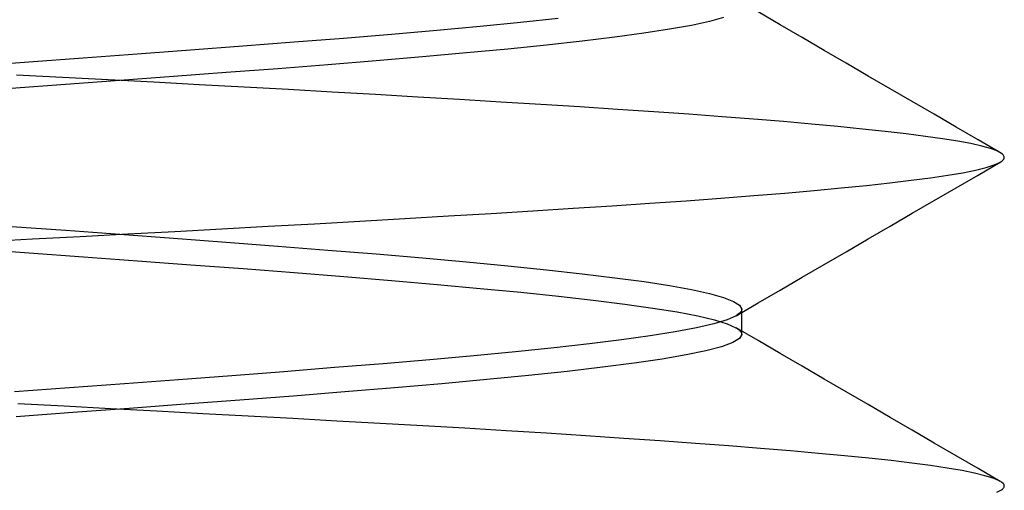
# Model space of a CAD drawing. Header units: millimetres. Extents: x -93 to 0, y 0 to 191.
# Tile 139 of 150: x -7.6 to -6.1, y 185.918 to 186.635. Entities that reach past the tile are written whole.
import ezdxf

# ---------------------------------------------------------------- set-up
doc = ezdxf.new("R2010")
doc.units = ezdxf.units.MM
doc.layers.add('MAIN-2', color=7, linetype='Continuous')

msp = doc.modelspace()

# ---------------------------------------------------------------- linework, layer by layer
at = {"layer": 'MAIN-2'}
for p, q in [((-6.4417, 186.6269), (-6.4753, 186.6464)), ((-6.4417, 186.6269), (-6.4753, 186.6464)), ((-6.8371, 186.6302), (-6.8988, 186.6242)), ((-6.8371, 186.6302), (-6.8988, 186.6242)), ((-6.7796, 186.6362), (-6.8371, 186.6302)), ((-6.7796, 186.6362), (-6.8371, 186.6302)), ((-6.5494, 186.632), (-6.5768, 186.626)), ((-6.5494, 186.632), (-6.5768, 186.626)), ((-6.528, 186.638), (-6.5494, 186.632)), ((-6.528, 186.638), (-6.5494, 186.632)), ((-6.9645, 186.6182), (-7.0339, 186.6122)), ((-6.9645, 186.6182), (-7.0339, 186.6122)), ((-6.8988, 186.6242), (-6.9645, 186.6182)), ((-6.8988, 186.6242), (-6.9645, 186.6182)), ((-6.6101, 186.62), (-6.6492, 186.614)), ((-6.6101, 186.62), (-6.6492, 186.614)), ((-6.5768, 186.626), (-6.6101, 186.62)), ((-6.5768, 186.626), (-6.6101, 186.62)), ((-6.4082, 186.6074), (-6.4417, 186.6269)), ((-6.4082, 186.6074), (-6.4417, 186.6269)), ((-7.1821, 186.6002), (-7.26, 186.5942)), ((-7.1821, 186.6002), (-7.26, 186.5942)), ((-7.1066, 186.6062), (-7.1821, 186.6002)), ((-7.1066, 186.6062), (-7.1821, 186.6002)), ((-7.0339, 186.6122), (-7.1066, 186.6062)), ((-7.0339, 186.6122), (-7.1066, 186.6062)), ((-6.7433, 186.602), (-6.7977, 186.596)), ((-6.7433, 186.602), (-6.7977, 186.596)), ((-6.6937, 186.608), (-6.7433, 186.602)), ((-6.6937, 186.608), (-6.7433, 186.602)), ((-6.6492, 186.614), (-6.6937, 186.608)), ((-6.6492, 186.614), (-6.6937, 186.608)), ((-6.3746, 186.5879), (-6.4082, 186.6074)), ((-6.3746, 186.5879), (-6.4082, 186.6074)), ((-7.3398, 186.5882), (-7.4211, 186.5822)), ((-7.3398, 186.5882), (-7.4211, 186.5822)), ((-7.26, 186.5942), (-7.3398, 186.5882)), ((-7.26, 186.5942), (-7.3398, 186.5882)), ((-6.8565, 186.59), (-6.9196, 186.584)), ((-6.8565, 186.59), (-6.9196, 186.584)), ((-6.7977, 186.596), (-6.8565, 186.59)), ((-6.7977, 186.596), (-6.8565, 186.59)), ((-6.3411, 186.5684), (-6.3746, 186.5879)), ((-6.3411, 186.5684), (-6.3746, 186.5879)), ((-7.5861, 186.5702), (-7.669, 186.5641)), ((-7.5861, 186.5702), (-7.669, 186.5641)), ((-7.5033, 186.5762), (-7.5861, 186.5702)), ((-7.5033, 186.5762), (-7.5861, 186.5702)), ((-7.4211, 186.5822), (-7.5033, 186.5762)), ((-7.4211, 186.5822), (-7.5033, 186.5762)), ((-7.057, 186.572), (-7.1307, 186.566)), ((-7.057, 186.572), (-7.1307, 186.566)), ((-6.9865, 186.578), (-7.057, 186.572)), ((-6.9865, 186.578), (-7.057, 186.572)), ((-6.9196, 186.584), (-6.9865, 186.578)), ((-6.9196, 186.584), (-6.9865, 186.578)), ((-7.207, 186.56), (-7.2856, 186.554)), ((-7.207, 186.56), (-7.2856, 186.554)), ((-7.1307, 186.566), (-7.207, 186.56)), ((-7.1307, 186.566), (-7.207, 186.56)), ((-6.3075, 186.5489), (-6.3411, 186.5684)), ((-6.3075, 186.5489), (-6.3411, 186.5684)), ((-7.5349, 186.5466), (-7.605, 186.5502)), ((-7.5349, 186.5466), (-7.605, 186.5502)), ((-7.4651, 186.543), (-7.5349, 186.5466)), ((-7.4651, 186.543), (-7.5349, 186.5466)), ((-7.4476, 186.542), (-7.53, 186.536)), ((-7.4476, 186.542), (-7.53, 186.536)), ((-7.3956, 186.5393), (-7.4651, 186.543)), ((-7.3956, 186.5393), (-7.4651, 186.543)), ((-7.3659, 186.548), (-7.4476, 186.542)), ((-7.3659, 186.548), (-7.4476, 186.542)), ((-7.2856, 186.554), (-7.3659, 186.548)), ((-7.2856, 186.554), (-7.3659, 186.548)), ((-6.274, 186.5295), (-6.3075, 186.5489)), ((-6.274, 186.5295), (-6.3075, 186.5489)), ((-7.53, 186.536), (-7.6129, 186.53)), ((-7.53, 186.536), (-7.6129, 186.53)), ((-7.3265, 186.5356), (-7.3956, 186.5393)), ((-7.3265, 186.5356), (-7.3956, 186.5393)), ((-7.2581, 186.5319), (-7.3265, 186.5356)), ((-7.2581, 186.5319), (-7.3265, 186.5356)), ((-7.1906, 186.5282), (-7.2581, 186.5319)), ((-7.1906, 186.5282), (-7.2581, 186.5319)), ((-7.124, 186.5244), (-7.1906, 186.5282)), ((-7.124, 186.5244), (-7.1906, 186.5282)), ((-6.2405, 186.51), (-6.274, 186.5295)), ((-6.2405, 186.51), (-6.274, 186.5295)), ((-7.0583, 186.5206), (-7.124, 186.5244)), ((-7.0583, 186.5206), (-7.124, 186.5244)), ((-6.9936, 186.5169), (-7.0583, 186.5206)), ((-6.9936, 186.5169), (-7.0583, 186.5206)), ((-6.9299, 186.5131), (-6.9936, 186.5169)), ((-6.9299, 186.5131), (-6.9936, 186.5169)), ((-6.8674, 186.5093), (-6.9299, 186.5131)), ((-6.8674, 186.5093), (-6.9299, 186.5131)), ((-6.2071, 186.4906), (-6.2405, 186.51)), ((-6.2071, 186.4906), (-6.2405, 186.51)), ((-6.8064, 186.5056), (-6.8674, 186.5093)), ((-6.8064, 186.5056), (-6.8674, 186.5093)), ((-6.747, 186.5018), (-6.8064, 186.5056)), ((-6.747, 186.5018), (-6.8064, 186.5056)), ((-6.6895, 186.4981), (-6.747, 186.5018)), ((-6.6895, 186.4981), (-6.747, 186.5018)), ((-6.634, 186.4944), (-6.6895, 186.4981)), ((-6.634, 186.4944), (-6.6895, 186.4981)), ((-6.5809, 186.4907), (-6.634, 186.4944)), ((-6.5809, 186.4907), (-6.634, 186.4944)), ((-6.5302, 186.487), (-6.5809, 186.4907)), ((-6.5302, 186.487), (-6.5809, 186.4907)), ((-6.4821, 186.4833), (-6.5302, 186.487)), ((-6.4821, 186.4833), (-6.5302, 186.487)), ((-6.4365, 186.4795), (-6.4821, 186.4833)), ((-6.4365, 186.4795), (-6.4821, 186.4833)), ((-6.1737, 186.4712), (-6.2071, 186.4906)), ((-6.1737, 186.4712), (-6.2071, 186.4906)), ((-6.3937, 186.4758), (-6.4365, 186.4795)), ((-6.3937, 186.4758), (-6.4365, 186.4795)), ((-6.3536, 186.472), (-6.3937, 186.4758)), ((-6.3536, 186.472), (-6.3937, 186.4758)), ((-6.3162, 186.4682), (-6.3536, 186.472)), ((-6.3162, 186.4682), (-6.3536, 186.472)), ((-6.2815, 186.4644), (-6.3162, 186.4682)), ((-6.2815, 186.4644), (-6.3162, 186.4682)), ((-6.1403, 186.4519), (-6.1737, 186.4712)), ((-6.1403, 186.4519), (-6.1737, 186.4712)), ((-6.2495, 186.4607), (-6.2815, 186.4644)), ((-6.2495, 186.4607), (-6.2815, 186.4644)), ((-6.2203, 186.457), (-6.2495, 186.4607)), ((-6.2203, 186.457), (-6.2495, 186.4607)), ((-6.1942, 186.4533), (-6.2203, 186.457)), ((-6.1942, 186.4533), (-6.2203, 186.457)), ((-6.1711, 186.4496), (-6.1942, 186.4533)), ((-6.1711, 186.4496), (-6.1942, 186.4533)), ((-6.1069, 186.4325), (-6.1403, 186.4519)), ((-6.1069, 186.4325), (-6.1403, 186.4519)), ((-6.1512, 186.446), (-6.1711, 186.4496)), ((-6.1512, 186.446), (-6.1711, 186.4496)), ((-6.1345, 186.4423), (-6.1512, 186.446)), ((-6.1345, 186.4423), (-6.1512, 186.446)), ((-6.1212, 186.4386), (-6.1345, 186.4423)), ((-6.1212, 186.4386), (-6.1345, 186.4423)), ((-6.1111, 186.4348), (-6.1212, 186.4386)), ((-6.1111, 186.4348), (-6.1212, 186.4386)), ((-6.1044, 186.431), (-6.1111, 186.4348)), ((-6.1044, 186.431), (-6.1111, 186.4348)), ((-6.1049, 186.4187), (-6.1033, 186.4199)), ((-6.1049, 186.4187), (-6.1033, 186.4199)), ((-6.1032, 186.43), (-6.1044, 186.431)), ((-6.1032, 186.43), (-6.1044, 186.431)), ((-6.1033, 186.4199), (-6.102, 186.4212)), ((-6.1033, 186.4199), (-6.102, 186.4212)), ((-6.1022, 186.429), (-6.1032, 186.43)), ((-6.1022, 186.429), (-6.1032, 186.43)), ((-6.1014, 186.428), (-6.1022, 186.429)), ((-6.1014, 186.428), (-6.1022, 186.429)), ((-6.102, 186.4212), (-6.1011, 186.4224)), ((-6.102, 186.4212), (-6.1011, 186.4224)), ((-6.1008, 186.427), (-6.1014, 186.428)), ((-6.1008, 186.427), (-6.1014, 186.428)), ((-6.1011, 186.4224), (-6.1006, 186.4237)), ((-6.1011, 186.4224), (-6.1006, 186.4237)), ((-6.1005, 186.426), (-6.1008, 186.427)), ((-6.1005, 186.426), (-6.1008, 186.427)), ((-6.1006, 186.4237), (-6.1004, 186.425)), ((-6.1006, 186.4237), (-6.1004, 186.425)), ((-6.1004, 186.425), (-6.1005, 186.426)), ((-6.1004, 186.425), (-6.1005, 186.426)), ((-6.1636, 186.4018), (-6.1441, 186.4057)), ((-6.1636, 186.4018), (-6.1441, 186.4057)), ((-6.1441, 186.4057), (-6.1281, 186.4095)), ((-6.1441, 186.4057), (-6.1281, 186.4095)), ((-6.1401, 186.3982), (-6.1067, 186.4176)), ((-6.1401, 186.3982), (-6.1067, 186.4176)), ((-6.1281, 186.4095), (-6.1157, 186.4135)), ((-6.1281, 186.4095), (-6.1157, 186.4135)), ((-6.1157, 186.4135), (-6.107, 186.4174)), ((-6.1157, 186.4135), (-6.107, 186.4174)), ((-6.107, 186.4174), (-6.1049, 186.4187)), ((-6.107, 186.4174), (-6.1049, 186.4187)), ((-6.2746, 186.3864), (-6.2421, 186.3902)), ((-6.2746, 186.3864), (-6.2421, 186.3902)), ((-6.2421, 186.3902), (-6.2127, 186.3941)), ((-6.2421, 186.3902), (-6.2127, 186.3941)), ((-6.2127, 186.3941), (-6.1865, 186.3979)), ((-6.2127, 186.3941), (-6.1865, 186.3979)), ((-6.1865, 186.3979), (-6.1636, 186.4018)), ((-6.1865, 186.3979), (-6.1636, 186.4018)), ((-6.1735, 186.3788), (-6.1401, 186.3982)), ((-6.1735, 186.3788), (-6.1401, 186.3982)), ((-6.3901, 186.3747), (-6.3486, 186.3786)), ((-6.3901, 186.3747), (-6.3486, 186.3786)), ((-6.3486, 186.3786), (-6.3101, 186.3825)), ((-6.3486, 186.3786), (-6.3101, 186.3825)), ((-6.3101, 186.3825), (-6.2746, 186.3864)), ((-6.3101, 186.3825), (-6.2746, 186.3864)), ((-6.207, 186.3594), (-6.1735, 186.3788)), ((-6.207, 186.3594), (-6.1735, 186.3788)), ((-6.5848, 186.3591), (-6.532, 186.363)), ((-6.5848, 186.3591), (-6.532, 186.363)), ((-6.532, 186.363), (-6.4819, 186.3669)), ((-6.532, 186.363), (-6.4819, 186.3669)), ((-6.4819, 186.3669), (-6.4345, 186.3708)), ((-6.4819, 186.3669), (-6.4345, 186.3708)), ((-6.4345, 186.3708), (-6.3901, 186.3747)), ((-6.4345, 186.3708), (-6.3901, 186.3747)), ((-6.8186, 186.3438), (-6.7571, 186.3476)), ((-6.8186, 186.3438), (-6.7571, 186.3476)), ((-6.7571, 186.3476), (-6.6975, 186.3514)), ((-6.7571, 186.3476), (-6.6975, 186.3514)), ((-6.6975, 186.3514), (-6.64, 186.3552)), ((-6.6975, 186.3514), (-6.64, 186.3552)), ((-6.64, 186.3552), (-6.5848, 186.3591)), ((-6.64, 186.3552), (-6.5848, 186.3591)), ((-6.2404, 186.34), (-6.207, 186.3594)), ((-6.2404, 186.34), (-6.207, 186.3594)), ((-7.0818, 186.3281), (-7.0136, 186.3321)), ((-7.0818, 186.3281), (-7.0136, 186.3321)), ((-7.0136, 186.3321), (-6.947, 186.336)), ((-7.0136, 186.3321), (-6.947, 186.336)), ((-6.947, 186.336), (-6.8819, 186.3399)), ((-6.947, 186.336), (-6.8819, 186.3399)), ((-6.8819, 186.3399), (-6.8186, 186.3438)), ((-6.8819, 186.3399), (-6.8186, 186.3438)), ((-6.2739, 186.3206), (-6.2404, 186.34)), ((-6.2739, 186.3206), (-6.2404, 186.34)), ((-7.6127, 186.3201), (-7.5299, 186.3141)), ((-7.6127, 186.3201), (-7.5299, 186.3141)), ((-7.3636, 186.3125), (-7.2923, 186.3164)), ((-7.3636, 186.3125), (-7.2923, 186.3164)), ((-7.2923, 186.3164), (-7.2214, 186.3203)), ((-7.2923, 186.3164), (-7.2214, 186.3203)), ((-7.2214, 186.3203), (-7.1511, 186.3242)), ((-7.2214, 186.3203), (-7.1511, 186.3242)), ((-7.1511, 186.3242), (-7.0818, 186.3281)), ((-7.1511, 186.3242), (-7.0818, 186.3281)), ((-6.3074, 186.3011), (-6.2739, 186.3206)), ((-6.3074, 186.3011), (-6.2739, 186.3206)), ((-7.6529, 186.2973), (-7.5803, 186.3011)), ((-7.6529, 186.2973), (-7.5803, 186.3011)), ((-7.5803, 186.3011), (-7.5077, 186.3049)), ((-7.5803, 186.3011), (-7.5077, 186.3049)), ((-7.5299, 186.3141), (-7.4474, 186.3081)), ((-7.5299, 186.3141), (-7.4474, 186.3081)), ((-7.5077, 186.3049), (-7.4355, 186.3087)), ((-7.5077, 186.3049), (-7.4355, 186.3087)), ((-7.4474, 186.3081), (-7.3657, 186.3021)), ((-7.4474, 186.3081), (-7.3657, 186.3021)), ((-7.4355, 186.3087), (-7.3636, 186.3125)), ((-7.4355, 186.3087), (-7.3636, 186.3125)), ((-7.3657, 186.3021), (-7.2854, 186.2961)), ((-7.3657, 186.3021), (-7.2854, 186.2961)), ((-6.341, 186.2816), (-6.3074, 186.3011)), ((-6.341, 186.2816), (-6.3074, 186.3011)), ((-7.6685, 186.2858), (-7.5857, 186.2798)), ((-7.6685, 186.2858), (-7.5857, 186.2798)), ((-7.2854, 186.2961), (-7.2068, 186.2901)), ((-7.2854, 186.2961), (-7.2068, 186.2901)), ((-7.2068, 186.2901), (-7.1305, 186.2841)), ((-7.2068, 186.2901), (-7.1305, 186.2841)), ((-7.5857, 186.2798), (-7.5029, 186.2738)), ((-7.5857, 186.2798), (-7.5029, 186.2738)), ((-7.5029, 186.2738), (-7.4206, 186.2679)), ((-7.5029, 186.2738), (-7.4206, 186.2679)), ((-7.1305, 186.2841), (-7.0568, 186.2781)), ((-7.1305, 186.2841), (-7.0568, 186.2781)), ((-7.0568, 186.2781), (-6.9864, 186.272)), ((-7.0568, 186.2781), (-6.9864, 186.272)), ((-6.9864, 186.272), (-6.9194, 186.2661)), ((-6.9864, 186.272), (-6.9194, 186.2661)), ((-6.3745, 186.2621), (-6.341, 186.2816)), ((-6.3745, 186.2621), (-6.341, 186.2816)), ((-7.4206, 186.2679), (-7.3394, 186.2618)), ((-7.4206, 186.2679), (-7.3394, 186.2618)), ((-7.3394, 186.2618), (-7.2596, 186.2558)), ((-7.3394, 186.2618), (-7.2596, 186.2558)), ((-7.2596, 186.2558), (-7.1817, 186.2498)), ((-7.2596, 186.2558), (-7.1817, 186.2498)), ((-6.9194, 186.2661), (-6.8564, 186.26)), ((-6.9194, 186.2661), (-6.8564, 186.26)), ((-6.8564, 186.26), (-6.7975, 186.254)), ((-6.8564, 186.26), (-6.7975, 186.254)), ((-6.4081, 186.2426), (-6.3745, 186.2621)), ((-6.4081, 186.2426), (-6.3745, 186.2621)), ((-7.1817, 186.2498), (-7.1062, 186.2438)), ((-7.1817, 186.2498), (-7.1062, 186.2438)), ((-7.1062, 186.2438), (-7.0335, 186.2378)), ((-7.1062, 186.2438), (-7.0335, 186.2378)), ((-6.7975, 186.254), (-6.7431, 186.248)), ((-6.7975, 186.254), (-6.7431, 186.248)), ((-6.7431, 186.248), (-6.6935, 186.242)), ((-6.7431, 186.248), (-6.6935, 186.242)), ((-6.6935, 186.242), (-6.649, 186.236)), ((-6.6935, 186.242), (-6.649, 186.236)), ((-6.4416, 186.2231), (-6.4081, 186.2426)), ((-6.4416, 186.2231), (-6.4081, 186.2426)), ((-7.0335, 186.2378), (-6.9642, 186.2318)), ((-7.0335, 186.2378), (-6.9642, 186.2318)), ((-6.9642, 186.2318), (-6.8985, 186.2258)), ((-6.9642, 186.2318), (-6.8985, 186.2258)), ((-6.8985, 186.2258), (-6.8367, 186.2198)), ((-6.8985, 186.2258), (-6.8367, 186.2198)), ((-6.649, 186.236), (-6.61, 186.23)), ((-6.649, 186.236), (-6.61, 186.23)), ((-6.61, 186.23), (-6.5767, 186.224)), ((-6.61, 186.23), (-6.5767, 186.224)), ((-6.8367, 186.2198), (-6.7793, 186.2138)), ((-6.8367, 186.2198), (-6.7793, 186.2138)), ((-6.7793, 186.2138), (-6.7264, 186.2078)), ((-6.7793, 186.2138), (-6.7264, 186.2078)), ((-6.5767, 186.224), (-6.5493, 186.218)), ((-6.5767, 186.224), (-6.5493, 186.218)), ((-6.5493, 186.218), (-6.528, 186.212)), ((-6.5493, 186.218), (-6.528, 186.212)), ((-6.528, 186.212), (-6.5127, 186.206)), ((-6.528, 186.212), (-6.5127, 186.206)), ((-6.4752, 186.2036), (-6.4416, 186.2231)), ((-6.4752, 186.2036), (-6.4416, 186.2231)), ((-6.7264, 186.2078), (-6.6785, 186.2018)), ((-6.7264, 186.2078), (-6.6785, 186.2018)), ((-6.6785, 186.2018), (-6.6357, 186.1958)), ((-6.6785, 186.2018), (-6.6357, 186.1958)), ((-6.6357, 186.1958), (-6.5985, 186.1898)), ((-6.6357, 186.1958), (-6.5985, 186.1898)), ((-6.5127, 186.206), (-6.5034, 186.2)), ((-6.5127, 186.206), (-6.5034, 186.2)), ((-6.5088, 186.1841), (-6.4752, 186.2036)), ((-6.5088, 186.1841), (-6.4752, 186.2036)), ((-6.5034, 186.2), (-6.5003, 186.194)), ((-6.5034, 186.2), (-6.5003, 186.194)), ((-6.5985, 186.1898), (-6.5672, 186.1838)), ((-6.5985, 186.1898), (-6.5672, 186.1838)), ((-6.5672, 186.1838), (-6.5417, 186.1778)), ((-6.5672, 186.1838), (-6.5417, 186.1778)), ((-6.5088, 186.1841), (-6.5225, 186.178)), ((-6.5088, 186.1841), (-6.5225, 186.178)), ((-6.5062, 186.1858), (-6.5088, 186.1841)), ((-6.5062, 186.1858), (-6.5088, 186.1841)), ((-6.5041, 186.1874), (-6.5062, 186.1858)), ((-6.5041, 186.1874), (-6.5062, 186.1858)), ((-6.5025, 186.1891), (-6.5041, 186.1874)), ((-6.5025, 186.1891), (-6.5041, 186.1874)), ((-6.5013, 186.1907), (-6.5025, 186.1891)), ((-6.5013, 186.1907), (-6.5025, 186.1891)), ((-6.5006, 186.1924), (-6.5013, 186.1907)), ((-6.5006, 186.1924), (-6.5013, 186.1907)), ((-6.5003, 186.194), (-6.5006, 186.1924)), ((-6.5003, 186.194), (-6.5006, 186.1924)), ((-6.5003, 186.1908), (-6.5003, 186.194)), ((-6.5003, 186.1908), (-6.5003, 186.194)), ((-6.5003, 186.1876), (-6.5003, 186.1908)), ((-6.5003, 186.1876), (-6.5003, 186.1908)), ((-6.5003, 186.1844), (-6.5003, 186.1876)), ((-6.5003, 186.1844), (-6.5003, 186.1876)), ((-6.5003, 186.1813), (-6.5003, 186.1844)), ((-6.5003, 186.1813), (-6.5003, 186.1844)), ((-6.5003, 186.1781), (-6.5003, 186.1813)), ((-6.5003, 186.1781), (-6.5003, 186.1813)), ((-6.569, 186.1658), (-6.6014, 186.1598)), ((-6.569, 186.1658), (-6.6014, 186.1598)), ((-6.5426, 186.1719), (-6.569, 186.1658)), ((-6.5426, 186.1719), (-6.569, 186.1658)), ((-6.5225, 186.178), (-6.5426, 186.1719)), ((-6.5225, 186.178), (-6.5426, 186.1719)), ((-6.5417, 186.1778), (-6.5223, 186.1718)), ((-6.5417, 186.1778), (-6.5223, 186.1718)), ((-6.5223, 186.1718), (-6.509, 186.1658)), ((-6.5223, 186.1718), (-6.509, 186.1658)), ((-6.509, 186.1658), (-6.5064, 186.1641)), ((-6.509, 186.1658), (-6.5064, 186.1641)), ((-6.4753, 186.1463), (-6.5089, 186.1658)), ((-6.4753, 186.1463), (-6.5089, 186.1658)), ((-6.5003, 186.1749), (-6.5003, 186.1781)), ((-6.5003, 186.1749), (-6.5003, 186.1781)), ((-6.5003, 186.1717), (-6.5003, 186.1749)), ((-6.5003, 186.1717), (-6.5003, 186.1749)), ((-6.5003, 186.1685), (-6.5003, 186.1717)), ((-6.5003, 186.1685), (-6.5003, 186.1717)), ((-6.5003, 186.1653), (-6.5003, 186.1685)), ((-6.5003, 186.1653), (-6.5003, 186.1685)), ((-6.5003, 186.1622), (-6.5003, 186.1653)), ((-6.5003, 186.1622), (-6.5003, 186.1653)), ((-6.6395, 186.1537), (-6.6831, 186.1476)), ((-6.6395, 186.1537), (-6.6831, 186.1476)), ((-6.6014, 186.1598), (-6.6395, 186.1537)), ((-6.6014, 186.1598), (-6.6395, 186.1537)), ((-6.5064, 186.1641), (-6.5042, 186.1625)), ((-6.5064, 186.1641), (-6.5042, 186.1625)), ((-6.5042, 186.1625), (-6.5025, 186.1608)), ((-6.5042, 186.1625), (-6.5025, 186.1608)), ((-6.5003, 186.1558), (-6.5037, 186.1495)), ((-6.5003, 186.1558), (-6.5037, 186.1495)), ((-6.5025, 186.1608), (-6.5013, 186.1591)), ((-6.5025, 186.1608), (-6.5013, 186.1591)), ((-6.5013, 186.1591), (-6.5006, 186.1574)), ((-6.5013, 186.1591), (-6.5006, 186.1574)), ((-6.5006, 186.1574), (-6.5003, 186.1558)), ((-6.5006, 186.1574), (-6.5003, 186.1558)), ((-6.5003, 186.159), (-6.5003, 186.1622)), ((-6.5003, 186.159), (-6.5003, 186.1622)), ((-6.5003, 186.1558), (-6.5003, 186.159)), ((-6.5003, 186.1558), (-6.5003, 186.159)), ((-6.786, 186.1355), (-6.8448, 186.1294)), ((-6.786, 186.1355), (-6.8448, 186.1294)), ((-6.7321, 186.1415), (-6.786, 186.1355)), ((-6.7321, 186.1415), (-6.786, 186.1355)), ((-6.6831, 186.1476), (-6.7321, 186.1415)), ((-6.6831, 186.1476), (-6.7321, 186.1415)), ((-6.5309, 186.137), (-6.5547, 186.1307)), ((-6.5309, 186.137), (-6.5547, 186.1307)), ((-6.5139, 186.1432), (-6.5309, 186.137)), ((-6.5139, 186.1432), (-6.5309, 186.137)), ((-6.5037, 186.1495), (-6.5139, 186.1432)), ((-6.5037, 186.1495), (-6.5139, 186.1432)), ((-6.4418, 186.1268), (-6.4753, 186.1463)), ((-6.4418, 186.1268), (-6.4753, 186.1463)), ((-6.9081, 186.1233), (-6.9754, 186.1172)), ((-6.9081, 186.1233), (-6.9754, 186.1172)), ((-6.8448, 186.1294), (-6.9081, 186.1233)), ((-6.8448, 186.1294), (-6.9081, 186.1233)), ((-6.585, 186.1245), (-6.6216, 186.1182)), ((-6.585, 186.1245), (-6.6216, 186.1182)), ((-6.5547, 186.1307), (-6.585, 186.1245)), ((-6.5547, 186.1307), (-6.585, 186.1245)), ((-6.4082, 186.1073), (-6.4418, 186.1268)), ((-6.4082, 186.1073), (-6.4418, 186.1268)), ((-7.1207, 186.1051), (-7.1977, 186.099)), ((-7.1207, 186.1051), (-7.1977, 186.099)), ((-7.0465, 186.1111), (-7.1207, 186.1051)), ((-7.0465, 186.1111), (-7.1207, 186.1051)), ((-6.9754, 186.1172), (-7.0465, 186.1111)), ((-6.9754, 186.1172), (-7.0465, 186.1111)), ((-6.7123, 186.1057), (-6.766, 186.0994)), ((-6.7123, 186.1057), (-6.766, 186.0994)), ((-6.6641, 186.1119), (-6.7123, 186.1057)), ((-6.6641, 186.1119), (-6.7123, 186.1057)), ((-6.6216, 186.1182), (-6.6641, 186.1119)), ((-6.6216, 186.1182), (-6.6641, 186.1119)), ((-6.3747, 186.0877), (-6.4082, 186.1073)), ((-6.3747, 186.0877), (-6.4082, 186.1073)), ((-7.277, 186.0929), (-7.3581, 186.0868)), ((-7.277, 186.0929), (-7.3581, 186.0868)), ((-7.1977, 186.099), (-7.277, 186.0929)), ((-7.1977, 186.099), (-7.277, 186.0929)), ((-6.8248, 186.0931), (-6.8886, 186.0869)), ((-6.8248, 186.0931), (-6.8886, 186.0869)), ((-6.766, 186.0994), (-6.8248, 186.0931)), ((-6.766, 186.0994), (-6.8248, 186.0931)), ((-7.4406, 186.0807), (-7.5241, 186.0746)), ((-7.4406, 186.0807), (-7.5241, 186.0746)), ((-7.3581, 186.0868), (-7.4406, 186.0807)), ((-7.3581, 186.0868), (-7.4406, 186.0807)), ((-6.9568, 186.0806), (-7.0291, 186.0743)), ((-6.9568, 186.0806), (-7.0291, 186.0743)), ((-6.8886, 186.0869), (-6.9568, 186.0806)), ((-6.8886, 186.0869), (-6.9568, 186.0806)), ((-6.3411, 186.0683), (-6.3747, 186.0877)), ((-6.3411, 186.0683), (-6.3747, 186.0877)), ((-7.5241, 186.0746), (-7.6081, 186.0685)), ((-7.5241, 186.0746), (-7.6081, 186.0685)), ((-7.1836, 186.0618), (-7.2649, 186.0555)), ((-7.1836, 186.0618), (-7.2649, 186.0555)), ((-7.1048, 186.0681), (-7.1836, 186.0618)), ((-7.1048, 186.0681), (-7.1836, 186.0618)), ((-7.0291, 186.0743), (-7.1048, 186.0681)), ((-7.0291, 186.0743), (-7.1048, 186.0681)), ((-6.3076, 186.0488), (-6.3411, 186.0683)), ((-6.3076, 186.0488), (-6.3411, 186.0683)), ((-7.5321, 186.0465), (-7.6026, 186.0503)), ((-7.5321, 186.0465), (-7.6026, 186.0503)), ((-7.4616, 186.0426), (-7.5321, 186.0465)), ((-7.4616, 186.0426), (-7.5321, 186.0465)), ((-7.3482, 186.0493), (-7.4331, 186.043)), ((-7.3482, 186.0493), (-7.4331, 186.043)), ((-7.2649, 186.0555), (-7.3482, 186.0493)), ((-7.2649, 186.0555), (-7.3482, 186.0493)), ((-6.2741, 186.0293), (-6.3076, 186.0488)), ((-6.2741, 186.0293), (-6.3076, 186.0488)), ((-7.5191, 186.0368), (-7.6056, 186.0305)), ((-7.5191, 186.0368), (-7.6056, 186.0305)), ((-7.4331, 186.043), (-7.5191, 186.0368)), ((-7.4331, 186.043), (-7.5191, 186.0368)), ((-7.3912, 186.0388), (-7.4616, 186.0426)), ((-7.3912, 186.0388), (-7.4616, 186.0426)), ((-7.3213, 186.035), (-7.3912, 186.0388)), ((-7.3213, 186.035), (-7.3912, 186.0388)), ((-7.2522, 186.0312), (-7.3213, 186.035)), ((-7.2522, 186.0312), (-7.3213, 186.035)), ((-7.1841, 186.0275), (-7.2522, 186.0312)), ((-7.1841, 186.0275), (-7.2522, 186.0312)), ((-7.1171, 186.0238), (-7.1841, 186.0275)), ((-7.1171, 186.0238), (-7.1841, 186.0275)), ((-7.0511, 186.0202), (-7.1171, 186.0238)), ((-7.0511, 186.0202), (-7.1171, 186.0238)), ((-6.986, 186.0165), (-7.0511, 186.0202)), ((-6.986, 186.0165), (-7.0511, 186.0202)), ((-6.9219, 186.0128), (-6.986, 186.0165)), ((-6.9219, 186.0128), (-6.986, 186.0165)), ((-6.2405, 186.0098), (-6.2741, 186.0293)), ((-6.2405, 186.0098), (-6.2741, 186.0293)), ((-6.8591, 186.009), (-6.9219, 186.0128)), ((-6.8591, 186.009), (-6.9219, 186.0128)), ((-6.7977, 186.0052), (-6.8591, 186.009)), ((-6.7977, 186.0052), (-6.8591, 186.009)), ((-6.7379, 186.0014), (-6.7977, 186.0052)), ((-6.7379, 186.0014), (-6.7977, 186.0052)), ((-6.68, 185.9975), (-6.7379, 186.0014)), ((-6.68, 185.9975), (-6.7379, 186.0014)), ((-6.207, 185.9904), (-6.2405, 186.0098)), ((-6.207, 185.9904), (-6.2405, 186.0098)), ((-6.6243, 185.9936), (-6.68, 185.9975)), ((-6.6243, 185.9936), (-6.68, 185.9975)), ((-6.5708, 185.9897), (-6.6243, 185.9936)), ((-6.5708, 185.9897), (-6.6243, 185.9936)), ((-6.5199, 185.9859), (-6.5708, 185.9897)), ((-6.5199, 185.9859), (-6.5708, 185.9897)), ((-6.4717, 185.9821), (-6.5199, 185.9859)), ((-6.4717, 185.9821), (-6.5199, 185.9859)), ((-6.1735, 185.9709), (-6.207, 185.9904)), ((-6.1735, 185.9709), (-6.207, 185.9904)), ((-6.4261, 185.9783), (-6.4717, 185.9821)), ((-6.4261, 185.9783), (-6.4717, 185.9821)), ((-6.3835, 185.9746), (-6.4261, 185.9783)), ((-6.3835, 185.9746), (-6.4261, 185.9783)), ((-6.3438, 185.971), (-6.3835, 185.9746)), ((-6.3438, 185.971), (-6.3835, 185.9746)), ((-6.3068, 185.9673), (-6.3438, 185.971)), ((-6.3068, 185.9673), (-6.3438, 185.971)), ((-6.14, 185.9515), (-6.1735, 185.9709)), ((-6.14, 185.9515), (-6.1735, 185.9709)), ((-6.2726, 185.9637), (-6.3068, 185.9673)), ((-6.2726, 185.9637), (-6.3068, 185.9673)), ((-6.2412, 185.9599), (-6.2726, 185.9637)), ((-6.2412, 185.9599), (-6.2726, 185.9637)), ((-6.2126, 185.9561), (-6.2412, 185.9599)), ((-6.2126, 185.9561), (-6.2412, 185.9599)), ((-6.1871, 185.9523), (-6.2126, 185.9561)), ((-6.1871, 185.9523), (-6.2126, 185.9561)), ((-6.1647, 185.9485), (-6.1871, 185.9523)), ((-6.1647, 185.9485), (-6.1871, 185.9523)), ((-6.1456, 185.9446), (-6.1647, 185.9485)), ((-6.1456, 185.9446), (-6.1647, 185.9485)), ((-6.1298, 185.9407), (-6.1456, 185.9446)), ((-6.1298, 185.9407), (-6.1456, 185.9446)), ((-6.1066, 185.9321), (-6.14, 185.9515)), ((-6.1066, 185.9321), (-6.14, 185.9515)), ((-6.1173, 185.9369), (-6.1298, 185.9407)), ((-6.1173, 185.9369), (-6.1298, 185.9407)), ((-6.1082, 185.933), (-6.1173, 185.9369)), ((-6.1082, 185.933), (-6.1173, 185.9369)), ((-6.1058, 185.9317), (-6.1082, 185.933)), ((-6.1058, 185.9317), (-6.1082, 185.933)), ((-6.1038, 185.9303), (-6.1058, 185.9317)), ((-6.1038, 185.9303), (-6.1058, 185.9317)), ((-6.1022, 185.929), (-6.1038, 185.9303)), ((-6.1022, 185.929), (-6.1038, 185.9303)), ((-6.1011, 185.9276), (-6.1022, 185.929)), ((-6.1011, 185.9276), (-6.1022, 185.929)), ((-6.1005, 185.9263), (-6.1011, 185.9276)), ((-6.1005, 185.9263), (-6.1011, 185.9276)), ((-6.1003, 185.9249), (-6.1005, 185.9263)), ((-6.1003, 185.9249), (-6.1005, 185.9263)), ((-6.1004, 185.924), (-6.1003, 185.9249)), ((-6.1004, 185.924), (-6.1003, 185.9249)), ((-6.1115, 185.9154), (-6.1045, 185.9191)), ((-6.1115, 185.9154), (-6.1045, 185.9191)), ((-6.1045, 185.9191), (-6.1032, 185.9201)), ((-6.1045, 185.9191), (-6.1032, 185.9201)), ((-6.1032, 185.9201), (-6.1022, 185.921)), ((-6.1032, 185.9201), (-6.1022, 185.921)), ((-6.1022, 185.921), (-6.1013, 185.922)), ((-6.1022, 185.921), (-6.1013, 185.922)), ((-6.1013, 185.922), (-6.1007, 185.923)), ((-6.1013, 185.922), (-6.1007, 185.923)), ((-6.1007, 185.923), (-6.1004, 185.924)), ((-6.1007, 185.923), (-6.1004, 185.924))]:
    msp.add_line(p, q, dxfattribs=at)

doc.saveas('drawing.dxf')
